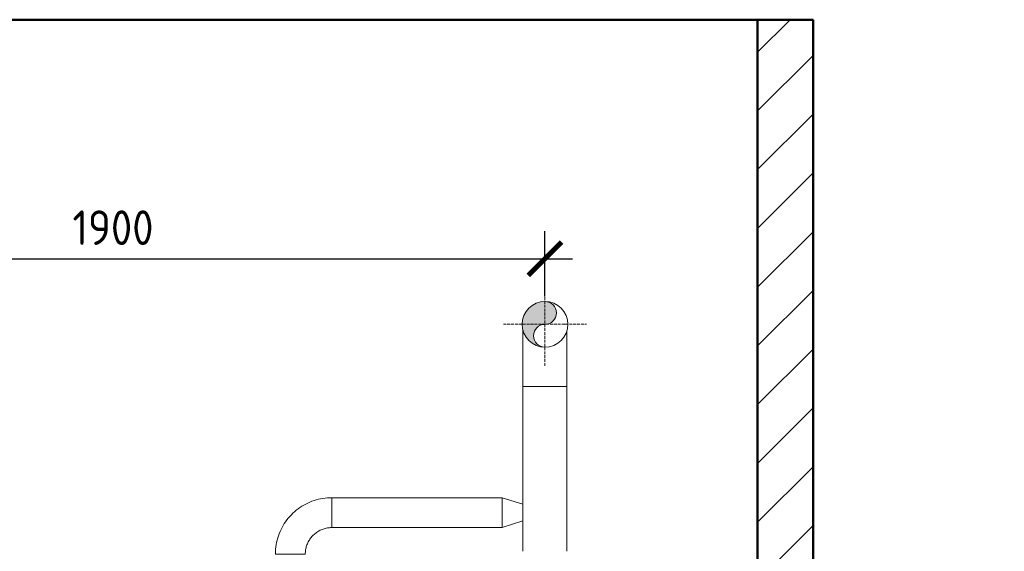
# Model space of a CAD drawing. Header units: metres. Extents: x -54598 to 1827199, y -329446 to -256744.
# Tile 143 of 256: x 53817 to 68040, y -296789 to -289110. Entities that reach past the tile are written whole.
import ezdxf

# ---------------------------------------------------------------- set-up
doc = ezdxf.new("R2010")
doc.units = ezdxf.units.M
doc.linetypes.add('ADSK_Осевая', pattern=[14, 10, -2, 0, -2])
for name, color, linetype, lineweight in [('A-WALL', 113, 'Continuous', 20), ('A-WALL-PATT', 111, 'Continuous', 20), ('P-PIPE', 7, 'Continuous', 20), ('P-PIPE-CNTR', 7, 'ADSK_Осевая', 20)]:
    doc.layers.add(name, color=color, linetype=linetype, lineweight=lineweight)
doc.styles.add('geniso', font='geniso.shx', dxfattribs={"height": 250})
doc.styles.add('ISO_1.0', font='isocpeur.ttf')
doc.dimstyles.new('MK-100', dxfattribs={"dimscale": 100, "dimtxt": 300, "dimasz": 1.2, "dimexe": 1, "dimexo": 1, "dimgap": 0.5, "dimtad": 1, "dimdec": 0, "dimzin": 9, "dimdsep": 46, "dimtxsty": 'geniso', "dimblk": 'ARCHTICK', "dimcen": 1, "dimdle": 1, "dimadec": 0, "dimazin": 0, "dimtfac": 1, "dimtdec": 0, "dimtix": 1, "dimtmove": 0, "dimatfit": 1, "dimfxl": 2, "dimtolj": 1, "dimtzin": 0, "dimarcsym": 0})

# ---------------------------------------------------------------- blocks, each defined once
blk = doc.blocks.new('ADSK_СтальСварка_Отвод_ГОСТ17375-2001 - Исполнение 2-733595-Разрез 2')
at = {"layer": 'P-PIPE', "color": 22}
for p, q in [((27697.2, 2274), (27697.2, 2166)), ((27601.2, 2070), (27493.2, 2070))]:
    blk.add_line(p, q, dxfattribs=at)
at = {"layer": 'P-PIPE', "color": 22, "flags": 128}
for points in [[(27697.2, 2274), (27689, 2273.9), (27680.9, 2273.4), (27672.8, 2272.6), (27664.7, 2271.4), (27656.7, 2270), (27648.7, 2268.2), (27640.8, 2266.1), (27633, 2263.7), (27625.3, 2261), (27617.8, 2257.9), (27610.3, 2254.6), (27603, 2251), (27595.8, 2247.1), (27588.8, 2242.9), (27582, 2238.4), (27575.4, 2233.7), (27568.9, 2228.7), (27562.7, 2223.4), (27556.7, 2217.9), (27550.9, 2212.2), (27545.3, 2206.2), (27540, 2200), (27534.9, 2193.6), (27530.1, 2187), (27525.5, 2180.3), (27521.3, 2173.3), (27517.3, 2166.2), (27513.6, 2158.9), (27510.2, 2151.5), (27507.1, 2144), (27504.3, 2136.3), (27501.8, 2128.5), (27499.6, 2120.7), (27497.7, 2112.7), (27496.2, 2104.7), (27494.9, 2096.6), (27494, 2088.5), (27493.5, 2080.4), (27493.2, 2072.2), (27493.2, 2070)], [(27601.2, 2070), (27601.3, 2073.9), (27601.5, 2077.7), (27601.9, 2081.5), (27602.4, 2085.3), (27603.1, 2089.1), (27603.9, 2092.9), (27604.9, 2096.6), (27606.1, 2100.2), (27607.3, 2103.9), (27608.8, 2107.4), (27610.3, 2110.9), (27612, 2114.4), (27613.9, 2117.7), (27615.9, 2121), (27618, 2124.2), (27620.2, 2127.4), (27622.5, 2130.4), (27625, 2133.3), (27627.6, 2136.2), (27630.3, 2138.9), (27633.1, 2141.5), (27636, 2144), (27639, 2146.4), (27642.1, 2148.7), (27645.3, 2150.8), (27648.6, 2152.8), (27651.9, 2154.7), (27655.4, 2156.4), (27658.9, 2158.1), (27662.4, 2159.5), (27666, 2160.8), (27669.7, 2162), (27673.4, 2163), (27677.1, 2163.9), (27680.9, 2164.6), (27684.7, 2165.2), (27688.5, 2165.6), (27692.3, 2165.9), (27696.2, 2166), (27697.2, 2166)]]:
    blk.add_lwpolyline(points, dxfattribs=at)
blk = doc.blocks.new('ADSK_СтальСварка_Переход_ГОСТ17378-2001 - Исполнение 2-733594-Разрез 2')
at = {"layer": 'P-PIPE', "color": 22}
for p, q in [((28386.8, 2250.1), (28311.8, 2274)), ((28311.8, 2272.7), (28311.8, 2274)), ((28311.8, 2261), (28311.8, 2263.6)), ((28311.8, 2241.4), (28311.8, 2244.7)), ((28311.8, 2195.4), (28311.8, 2198.7)), ((28311.8, 2166), (28387.3, 2190.1)), ((28311.8, 2176.5), (28311.8, 2179)), ((28311.8, 2166), (28311.8, 2167.4))]:
    blk.add_line(p, q, dxfattribs=at)
blk = doc.blocks.new('ADSK_СтальСварка_Отвод_ГОСТ17375-2001 - Исполнение 2-733619-Разрез 2')
at = {"layer": 'P-PIPE', "color": 1}
for p, q in [((28466.8, 2675), (28387.3, 2675)), ((28546.3, 2675), (28466.8, 2675))]:
    blk.add_line(p, q, dxfattribs=at)
at = {"layer": 'P-PIPE', "color": 1, "flags": 128}
for points in [[(28387.3, 2675), (28387.3, 2684), (28387.3, 2693), (28387.3, 2701.9), (28387.3, 2710.8), (28387.3, 2719.7), (28387.3, 2728.5), (28387.3, 2737.2), (28387.3, 2745.8), (28387.3, 2754.3), (28387.3, 2762.6), (28387.3, 2770.8), (28387.3, 2778.9), (28387.3, 2786.8), (28387.3, 2794.5), (28387.3, 2802), (28387.3, 2809.4), (28387.3, 2816.5), (28387.3, 2823.4), (28387.3, 2830), (28387.3, 2836.4), (28387.3, 2842.5), (28387.3, 2848.4), (28387.3, 2854), (28387.3, 2859.3), (28387.3, 2864.3), (28387.3, 2869), (28387.3, 2873.4), (28387.3, 2877.5), (28387.3, 2878.2)], [(28546.3, 2878.2), (28546.3, 2874.6), (28546.3, 2870.3), (28546.3, 2865.6), (28546.3, 2860.7), (28546.3, 2855.5), (28546.3, 2850), (28546.3, 2844.2), (28546.3, 2838.1), (28546.3, 2831.8), (28546.3, 2825.2), (28546.3, 2818.4), (28546.3, 2811.3), (28546.3, 2804), (28546.3, 2796.6), (28546.3, 2788.9), (28546.3, 2781), (28546.3, 2773), (28546.3, 2764.9), (28546.3, 2756.5), (28546.3, 2748.1), (28546.3, 2739.5), (28546.3, 2730.8), (28546.3, 2722.1), (28546.3, 2713.2), (28546.3, 2704.3), (28546.3, 2695.4), (28546.3, 2686.4), (28546.3, 2677.4), (28546.3, 2675)]]:
    blk.add_lwpolyline(points, dxfattribs=at)
blk = doc.blocks.new('_ArchTick')
at = {"color": 0, "linetype": 'ByBlock', "const_width": 0.15}
blk.add_lwpolyline([(-0.5, -0.5), (0.5, 0.5)], dxfattribs=at)
blk = doc.blocks.new('*D1171')
at = {"color": 0, "lineweight": -2, "ltscale": 15, "transparency": 16777216}
for p, q in [((271268.1, 95992), (271268.1, 96188.5)), ((274388.1, 95952), (274388.1, 96188.5)), ((271168.1, 96088.5), (274488.1, 96088.5))]:
    blk.add_line(p, q, dxfattribs=at)
at = {"layer": 'Defpoints', "color": 0, "lineweight": 30, "ltscale": 15, "transparency": 16777216}
for p in [(274388.1, 96088.5), (271268.1, 95892), (274388.1, 95852)]:
    blk.add_point(p, dxfattribs=at)
at = {"color": 0, "lineweight": -2, "ltscale": 15, "transparency": 16777216, "xscale": 119.9999999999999, "yscale": 119.9999999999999, "zscale": 119.9999999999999, "rotation": 180}
blk.add_blockref('_ArchTick', (271268.1, 96088.5), dxfattribs=at)
at = {"color": 0, "lineweight": -2, "ltscale": 15, "transparency": 16777216, "xscale": 119.9999999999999, "yscale": 119.9999999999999, "zscale": 119.9999999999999}
blk.add_blockref('_ArchTick', (274388.1, 96088.5), dxfattribs=at)
at = {"color": 0, "ltscale": 15, "transparency": 16777216, "insert": (272828.1, 96201), "char_height": 250, "attachment_point": 5, "style": 'geniso'}
blk.add_mtext('\\A1;{\\H0.5x;1900}', dxfattribs=at)
blk = doc.blocks.new('kh')
at = {"layer": 'A-WALL-PATT', "lineweight": 9}
h = blk.add_hatch(dxfattribs=at)
h.set_pattern_fill('FP_1', color=256, style=0, pattern_type=2)
h.set_pattern_definition([(45, (262803.13, 94951.95), (-106.066, 106.066), [])])
h.paths.add_polyline_path([(275356.2, 92952), (275356.2, 96952), (275156.2, 96952), (275156.2, 92952)])
at = {"layer": 'P-PIPE'}
blk.add_hatch(color=7, dxfattribs=at).paths.add_polyline_path([(274377.4, 95770.9), (274367.5, 95775), (274358.9, 95781.5), (274352.4, 95790.1), (274348.3, 95800), (274346.9, 95810.7), (274348.3, 95821.4), (274352.4, 95831.3), (274358.9, 95839.9), (274367.5, 95846.4), (274377.4, 95850.5), (274398.8, 95853.4), (274408.7, 95857.5), (274417.3, 95864), (274423.8, 95872.6), (274428, 95882.5), (274429.4, 95893.2), (274428, 95903.9), (274423.8, 95913.8), (274417.3, 95922.4), (274408.7, 95928.9), (274397.7, 95933.2), (274388.1, 95934.5), (274366.8, 95931.6), (274346.9, 95923.4), (274329.8, 95910.3), (274316.7, 95893.2), (274308.4, 95873.3), (274305.6, 95852), (274308.4, 95830.6), (274317.1, 95810.2), (274329.8, 95793.6), (274346.9, 95780.5), (274366.8, 95772.3)])
at = {"layer": 'A-WALL'}
for p, q in [((274163.1, 96952), (271468.1, 96952)), ((275156.2, 96952), (274613.1, 96952))]:
    blk.add_line(p, q, dxfattribs=at)
at = {"layer": 'A-WALL', "lineweight": 50}
for p, q in [((275356.2, 96952), (275156.2, 96952)), ((275156.2, 96952), (275156.2, 92952)), ((275356.2, 92952), (275356.2, 96952))]:
    blk.add_line(p, q, dxfattribs=at)
blk.add_lwpolyline([(270136.2, 96952), (275156.2, 96952)], dxfattribs=at)
at = {"layer": 'P-PIPE', "color": 1}
for p, q in [((274308.6, 95627), (274308.6, 95032.3)), ((274308.6, 95627), (274467.6, 95627)), ((274467.6, 95032.3), (274467.6, 95627))]:
    blk.add_line(p, q, dxfattribs=at)
at = {"layer": 'P-PIPE', "color": 22}
for p, q in [((274233.1, 95226), (273618.5, 95226)), ((273618.5, 95118), (273618.5, 95226)), ((274233.1, 95226), (274233.1, 95225)), ((274233.1, 95224.1), (274233.1, 95215.5)), ((274233.1, 95213), (274233.1, 95196.6)), ((274233.1, 95193.4), (274233.1, 95150.6)), ((273618.5, 95118), (274233.1, 95118)), ((274233.1, 95147.4), (274233.1, 95130.9)), ((274233.1, 95128.5), (274233.1, 95119.8)), ((274233.1, 95119), (274233.1, 95118))]:
    blk.add_line(p, q, dxfattribs=at)
at = {"layer": 'P-PIPE', "color": 1}
for centre, radius, start, end in [((274388.1, 95852), 82.5, 0, 180), ((274388.1, 95893.2), 41.2, 270, 90), ((274388.1, 95852), 82.5, 180, 0), ((274388.1, 95810.7), 41.2, 90, 270)]:
    blk.add_arc(centre, radius, start, end, dxfattribs=at)
at = {"layer": 'P-PIPE-CNTR', "color": 1}
for p, q in [((274388.1, 95702), (274388.1, 96002)), ((274238.1, 95852), (274538.1, 95852))]:
    blk.add_line(p, q, dxfattribs=at)
at = {"layer": 'P-PIPE', "color": 1}
blk.add_blockref('ADSK_СтальСварка_Отвод_ГОСТ17375-2001 - Исполнение 2-733619-Разрез 2', (245921.3, 92952), dxfattribs=at)
at = {"layer": 'P-PIPE', "color": 22}
for name in ['ADSK_СтальСварка_Отвод_ГОСТ17375-2001 - Исполнение 2-733595-Разрез 2', 'ADSK_СтальСварка_Переход_ГОСТ17378-2001 - Исполнение 2-733594-Разрез 2']:
    blk.add_blockref(name, (245921.3, 92952), dxfattribs=at)
at = {"ltscale": 15}
dim = blk.add_linear_dim(base=(274388.1, 96088.5), p1=(271268.1, 95892), p2=(274388.1, 95852), text='{\\H0.5x;1900}', dimstyle='MK-100', override={"dimtxt": 150, "dimtmove": 1}, dxfattribs=at)
dim.commit()
dim.dimension.update_dxf_attribs({"geometry": '*D1171', "text_midpoint": (272828.1, 96201)})

msp = doc.modelspace()

# ---------------------------------------------------------------- block references
at = {"color": 5, "lineweight": 30, "xscale": 4, "yscale": 4, "zscale": 4}
msp.add_blockref('kh', (-1036148, -676918), dxfattribs=at)

# ---------------------------------------------------------------- texts
at = {"insert": (-31447, -294346), "char_height": 296.352, "width": 15926.82, "attachment_point": 1, "style": 'ISO_1.0'}
msp.add_mtext('\\pi6266.79412;ОБЩИЕ УКАЗАНИЯ.\\P\\pi7963.40932;\\P\\pi0; Данный   рабочий  проект выполнен согласно   задания   на  проектирование.\\PКотельная блочная  {\\C7;1100Гн} предназначена для снабжения теплом .\\P Расчетная температура наружного воздуха tнар.= -14°С.\\P Котельная блочная транспортабельная автоматизированная  {\\C7;1100Гн} производительностью 1.200 МВт смонтирована на прочной раме и поставляется в 100% заводской готовности.\\P Теплоснабжение осуществляется по открытой схеме по температурному графику 90-70°С (2-х трубная система).\\P Котельная комплектуется 2 водогрейными  автоматизированными  котлами  {\\fISOCPEUR|b0|i0|c238|p34;1} котел {\\C0;КВа-0,58\\C7;Гн}.  Котел  оборудован газовыми  горелками.\\PРасход газа на {\\fISOCPEUR|b0|i0|c238|p34;1} котел  {\\C0;КВа-0,46\\C7;Гн}.        -56.8 м3/ч.\\P Внутри блочной котельной располагаются водоподготовительная система, сетевые циркуляционные насосы,  а также электрооборудование, КИП и А (щиты управления, входные распределительные устройства, пульты управления и другое вспомогательное оборудование.\\P Дымовые трубы  поставляются  заводом-изготовителем.\\P Котельная  II  степени  огнестойкости.', dxfattribs=at)

doc.saveas('drawing.dxf')
